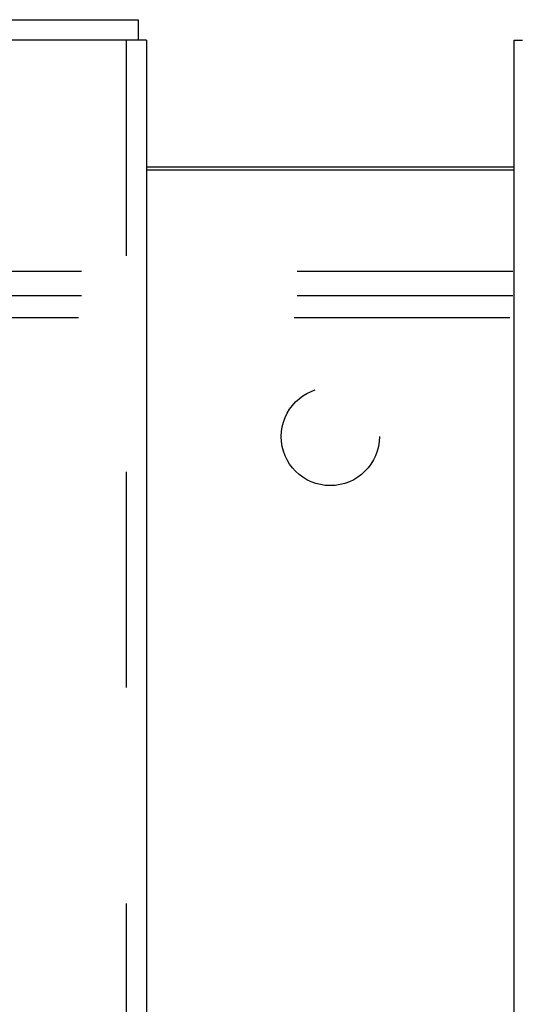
# Model space of a CAD drawing. Header units: inches. Extents: x 0 to 200, y 0 to 129.
# Tile 54 of 82: x 61.24 to 63.78, y 87.87 to 92.89. Entities that reach past the tile are written whole.
import ezdxf

# ---------------------------------------------------------------- set-up
doc = ezdxf.new("R2010")
doc.units = ezdxf.units.IN
doc.header["$LTSCALE"] = 11
doc.header["$MEASUREMENT"] = 0
doc.linetypes.add('HIDDEN', pattern=[0.2, 0.1, -0.1])
doc.layers.get('0').update_dxf_attribs({"linetype": 'CONTINUOUS'})
for name, color, linetype in [('LEFT_DOOR_ASSEMBLY', 7, 'CONTINUOUS'), ('RIGHT_DOOR_ASSEMBLY', 7, 'CONTINUOUS'), ('SUBPANEL', 7, 'CONTINUOUS')]:
    doc.layers.add(name, color=color, linetype=linetype)

msp = doc.modelspace()

# ---------------------------------------------------------------- linework, layer by layer
at = {"color": 7, "linetype": 'Continuous'}
msp.add_line((61.8814, 92.1405), (63.7564, 92.1405), dxfattribs=at)
at = {"color": 3, "linetype": 'Continuous'}
msp.add_line((61.8814, 92.1255), (63.7564, 92.1255), dxfattribs=at)
at = {"layer": 'LEFT_DOOR_ASSEMBLY', "color": 3, "linetype": 'Continuous'}
for p, q in [((39.2359, 92.8906), (61.8394, 92.8906)), ((61.8814, 92.7866), (61.8814, 34.4946))]:
    msp.add_line(p, q, dxfattribs=at)
at = {"layer": 'LEFT_DOOR_ASSEMBLY', "color": 7, "linetype": 'Continuous'}
for p in [(61.8394, 92.8906), (61.8814, 92.7866)]:
    msp.add_line(p, (61.8394, 92.7866), dxfattribs=at)
at = {"layer": 'LEFT_DOOR_ASSEMBLY', "color": 8, "linetype": 'HIDDEN'}
for p, q in [((61.8394, 92.7866), (39.2359, 92.7866)), ((61.7774, 92.7866), (61.7774, 34.4946))]:
    msp.add_line(p, q, dxfattribs=at)
at = {"layer": 'RIGHT_DOOR_ASSEMBLY', "color": 3, "linetype": 'Continuous'}
msp.add_line((63.7564, 34.4946), (63.7564, 92.7866), dxfattribs=at)
at = {"layer": 'RIGHT_DOOR_ASSEMBLY', "color": 7, "linetype": 'Continuous'}
msp.add_line((63.7564, 92.7866), (63.7984, 92.7866), dxfattribs=at)
at = {"layer": 'SUBPANEL', "color": 8, "linetype": 'HIDDEN'}
for p, q in [((42.8502, 91.6093), (82.7877, 91.6093)), ((42.8502, 91.4843), (82.7877, 91.4843)), ((42.8346, 91.3723), (82.8033, 91.3723))]:
    msp.add_line(p, q, dxfattribs=at)
msp.add_circle((62.8189, 90.7656), 0.25, dxfattribs=at)

doc.saveas('drawing.dxf')
